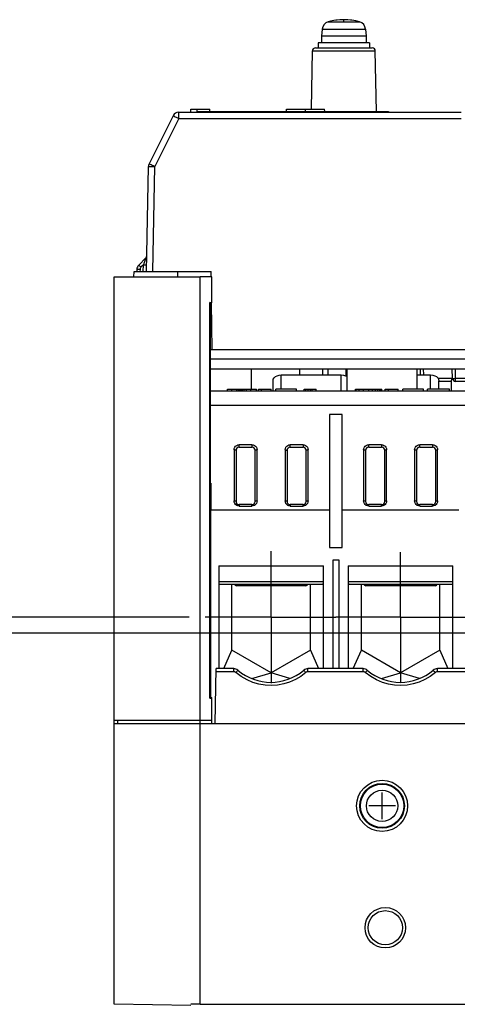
# Model space of a CAD drawing. Extents: x 0 to 420, y 0 to 297.
# Tile 30 of 67: x 255 to 282, y 68 to 130. Entities that reach past the tile are written whole.
import ezdxf

# ---------------------------------------------------------------- set-up
doc = ezdxf.new("R2010")
doc.units = 0
doc.header["$LTSCALE"] = 23.1
doc.linetypes.add('CENTER', pattern=[0.6, 0.375, -0.075, 0.075, -0.075])
doc.layers.get('0').update_dxf_attribs({"linetype": 'CONTINUOUS'})
for name, color, linetype in [('ALL_AXIS', 7, 'CONTINUOUS'), ('ALL_CURVE', 7, 'CONTINUOUS'), ('ALL_DIM', 7, 'CONTINUOUS'), ('ALL_FEATURES', 7, 'CONTINUOUS')]:
    doc.layers.add(name, color=color, linetype=linetype)
doc.dimstyles.get("Standard").update_dxf_attribs({"dimtxt": 2.5, "dimasz": 2.5, "dimexe": 1.25, "dimexo": 0.625, "dimtad": 1, "dimcen": 2.5, "dimazin": 3, "dimtfac": 1, "dimtmove": 0, "dimatfit": 3})

# ---------------------------------------------------------------- blocks, each defined once
blk = doc.blocks.new('_OPEN')
at = {"color": 0, "linetype": 'BYBLOCK'}
for p, q in [((0, 0), (-1, 0.25)), ((-1, -0.25), (0, 0)), ((-1, 0), (0, 0))]:
    blk.add_line(p, q, dxfattribs=at)
blk = doc.blocks.new('*D15')
at = {"layer": 'ALL_DIM', "color": 2, "linetype": 'CONTINUOUS'}
for p, q in [((265.149, 92.267), (235.469, 92.267)), ((236.469, 92.267), (236.469, 66.219)), ((236.469, 40.171), (236.469, 66.219)), ((262.452, 40.171), (235.469, 40.171))]:
    blk.add_line(p, q, dxfattribs=at)
at = {"layer": 'ALL_DIM', "color": 2, "linetype": 'CONTINUOUS', "xscale": 2, "yscale": 2, "zscale": 2}
for p, rotation in [((236.469, 92.267), 90), ((236.469, 40.171), 270)]:
    blk.add_blockref('_OPEN', p, dxfattribs=dict(at, rotation=rotation))
blk = doc.blocks.new('*D34')
at = {"layer": 'ALL_DIM', "color": 2, "linetype": 'CONTINUOUS'}
for p, q in [((288.349, 91.259), (245.05, 91.259)), ((246.05, 91.259), (246.05, 65.715)), ((246.05, 40.171), (246.05, 65.715)), ((262.452, 40.171), (245.05, 40.171))]:
    blk.add_line(p, q, dxfattribs=at)
at = {"layer": 'ALL_DIM', "color": 2, "linetype": 'CONTINUOUS', "xscale": 2, "yscale": 2, "zscale": 2}
for p, rotation in [((246.05, 91.259), 90), ((246.05, 40.171), 270)]:
    blk.add_blockref('_OPEN', p, dxfattribs=dict(at, rotation=rotation))
blk = doc.blocks.new('*D37')
at = {"layer": 'ALL_DIM', "color": 2, "linetype": 'CONTINUOUS'}
for p, q in [((323.428, 92.935), (389.226, 92.935)), ((388.226, 92.935), (388.226, 66.553)), ((388.226, 40.171), (388.226, 66.553)), ((261.994, 40.171), (389.226, 40.171))]:
    blk.add_line(p, q, dxfattribs=at)
at = {"layer": 'ALL_DIM', "color": 2, "linetype": 'CONTINUOUS', "xscale": 2, "yscale": 2, "zscale": 2}
for p, rotation in [((388.226, 92.935), 90), ((388.226, 40.171), 270)]:
    blk.add_blockref('_OPEN', p, dxfattribs=dict(at, rotation=rotation))

msp = doc.modelspace()

# ---------------------------------------------------------------- linework, layer by layer
at = {"color": 7, "linetype": 'CONTINUOUS'}
for p, q in [((266.583, 113.595), (265.852, 113.595)), ((266.583, 111.967), (266.583, 113.595)), ((266.452, 111.995), (266.583, 111.995)), ((266.481, 111.967), (266.583, 111.967)), ((266.452, 87.195), (266.583, 87.195)), ((266.481, 87.224), (266.583, 87.224)), ((266.583, 85.595), (266.583, 87.224)), ((266.583, 85.795), (265.852, 85.795))]:
    msp.add_line(p, q, dxfattribs=at)
at = {"layer": 'ALL_AXIS', "color": 7, "linetype": 'CONTINUOUS'}
for p, q in [((273.491, 129.123), (273.452, 128.675)), ((276.213, 129.123), (276.252, 128.675)), ((273.452, 128.675), (273.452, 128.275)), ((276.252, 128.675), (273.452, 128.675)), ((276.252, 128.675), (276.252, 128.275)), ((273.252, 128.275), (273.252, 127.955)), ((276.452, 128.275), (273.252, 128.275)), ((276.452, 128.275), (276.452, 127.955)), ((265.652, 123.955), (265.652, 123.915)), ((265.652, 123.955), (277.652, 123.955)), ((277.652, 123.955), (277.652, 123.915)), ((260.452, 113.595), (265.852, 113.595)), ((269.052, 106.555), (269.052, 107.835)), ((275.052, 106.435), (275.052, 107.835)), ((279.452, 106.555), (279.452, 107.835)), ((275.036, 107.355), (275.052, 107.355))]:
    msp.add_line(p, q, dxfattribs=at)
at = {"layer": 'ALL_AXIS', "color": 9, "linetype": 'CONTINUOUS'}
for p, q in [((273.491, 129.123), (276.213, 129.123)), ((273.867, 129.578), (275.837, 129.578))]:
    msp.add_line(p, q, dxfattribs=at)
at = {"layer": 'ALL_AXIS', "color": 7, "linetype": 'CENTER'}
for p, q in [((270.292, 92.267), (270.292, 96.41)), ((278.412, 92.267), (278.412, 96.33)), ((270.292, 92.267), (266.149, 92.267)), ((270.292, 92.267), (270.292, 88.124)), ((270.292, 92.267), (274.349, 92.267)), ((278.412, 92.267), (274.349, 92.267)), ((278.412, 92.267), (278.412, 88.204)), ((278.412, 92.267), (282.475, 92.267))]:
    msp.add_line(p, q, dxfattribs=at)
at = {"layer": 'ALL_AXIS', "color": 7, "linetype": 'CONTINUOUS'}
for radius in [1.6, 1.4]:
    msp.add_circle((277.252, 80.435), radius, dxfattribs=at)
at = {"layer": 'ALL_AXIS', "color": 9, "linetype": 'CONTINUOUS'}
for radius in [1.361, 0.985]:
    msp.add_circle((277.252, 80.435), radius, dxfattribs=at)
at = {"layer": 'ALL_AXIS', "color": 7, "linetype": 'CONTINUOUS'}
for centre, radius, start, end in [((274.852, 126.115), 3.6, 74.11915, 105.88085), ((274.009, 129.078), 0.52, 105.88085, 175), ((275.695, 129.078), 0.52, 5, 74.11915)]:
    msp.add_arc(centre, radius, start, end, dxfattribs=at)
at = {"layer": 'ALL_CURVE', "color": 40, "linetype": 'CONTINUOUS'}
for p, q in [((274.852, 129.616), (274.852, 129.715)), ((277.252, 79.595), (277.252, 81.275)), ((278.092, 80.435), (276.412, 80.435))]:
    msp.add_line(p, q, dxfattribs=at)
msp.add_arc((274.852, 126.115), 3.6, 76.5066, 103.4934, dxfattribs=at)
at = {"layer": 'ALL_FEATURES', "color": 7, "linetype": 'CONTINUOUS'}
for p, q in [((273.079, 127.955), (276.625, 127.955)), ((272.816, 124.115), (272.879, 127.759)), ((276.891, 123.955), (276.825, 127.759)), ((265.252, 123.915), (265.256, 124.115)), ((265.256, 124.115), (266.449, 124.115)), ((265.651, 123.955), (265.649, 124.115)), ((266.451, 123.955), (266.449, 124.115)), ((271.253, 123.955), (271.256, 124.115)), ((271.256, 124.115), (272.449, 124.115)), ((272.451, 123.955), (272.449, 124.115)), ((272.453, 123.955), (272.456, 124.115)), ((272.456, 124.115), (273.649, 124.115)), ((273.651, 123.955), (273.649, 124.115)), ((264.142, 123.694), (262.635, 120.681)), ((264.499, 123.915), (282.199, 123.915)), ((262.478, 113.935), (262.593, 120.509)), ((262.437, 114.78), (262.47, 114.824)), ((262.437, 114.78), (261.988, 114.331)), ((260.452, 67.995), (260.452, 113.595)), ((261.684, 113.595), (261.701, 113.935)), ((261.701, 113.935), (266.532, 113.935)), ((261.871, 114.055), (261.869, 113.935)), ((266.536, 113.595), (266.532, 113.935)), ((266.452, 87.195), (266.452, 111.995)), ((266.481, 111.967), (266.452, 111.995)), ((266.495, 111.953), (266.481, 111.967)), ((266.51, 87.253), (266.495, 111.953)), ((266.592, 109.035), (266.556, 111.966)), ((266.496, 109.035), (290.037, 109.035)), ((290.027, 108.435), (266.497, 108.435)), ((266.497, 107.835), (290.017, 107.835)), ((270.932, 107.45), (274.692, 107.45)), ((272.092, 107.45), (272.092, 107.835)), ((273.532, 107.45), (273.532, 107.835)), ((273.852, 107.835), (273.852, 107.45)), ((274.972, 107.835), (274.972, 107.39)), ((279.452, 107.45), (280.292, 107.45)), ((279.659, 107.45), (279.652, 107.835)), ((281.663, 107.232), (281.652, 107.835)), ((270.412, 106.435), (270.412, 107.082)), ((280.812, 106.555), (280.812, 107.082)), ((281.612, 107.035), (280.812, 107.035)), ((281.612, 107.082), (281.63, 107.177)), ((281.612, 106.435), (281.612, 107.082)), ((281.63, 107.177), (281.663, 107.233)), ((288.066, 107.035), (281.863, 107.035)), ((289.992, 106.435), (266.498, 106.435)), ((267.556, 106.435), (267.556, 106.555)), ((267.556, 106.555), (269.38, 106.555)), ((267.828, 106.435), (267.828, 106.555)), ((268.132, 106.435), (268.132, 106.555)), ((268.244, 106.435), (268.244, 106.555)), ((268.34, 106.435), (268.34, 106.555)), ((268.42, 106.435), (268.42, 106.555)), ((268.5, 106.435), (268.5, 106.555)), ((268.596, 106.435), (268.596, 106.555)), ((268.756, 106.435), (268.756, 106.555)), ((269.028, 106.435), (269.028, 106.555)), ((269.38, 106.435), (269.38, 106.555)), ((269.492, 106.435), (269.492, 106.555)), ((269.492, 106.555), (270.292, 106.555)), ((269.684, 106.435), (269.684, 106.555)), ((270.292, 106.435), (270.292, 106.555)), ((270.596, 106.435), (270.596, 106.555)), ((271.892, 106.555), (270.596, 106.555)), ((271.892, 106.435), (271.892, 106.555)), ((272.356, 106.435), (272.356, 106.555)), ((272.356, 106.555), (273.124, 106.555)), ((272.468, 106.435), (272.468, 106.555)), ((272.612, 106.435), (272.612, 106.555)), ((272.756, 106.435), (272.756, 106.555)), ((272.868, 106.435), (272.868, 106.555)), ((273.124, 106.435), (273.124, 106.555)), ((275.58, 106.435), (275.58, 106.555)), ((275.58, 106.555), (277.228, 106.555)), ((275.628, 106.435), (275.628, 106.555)), ((275.804, 106.435), (275.804, 106.555)), ((276.076, 106.435), (276.076, 106.555)), ((276.428, 106.435), (276.428, 106.555)), ((276.652, 106.435), (276.652, 106.555)), ((276.844, 106.435), (276.844, 106.555)), ((276.988, 106.435), (276.988, 106.555)), ((277.116, 106.435), (277.116, 106.555)), ((277.196, 106.435), (277.196, 106.555)), ((277.228, 106.435), (277.228, 106.555)), ((277.452, 106.435), (277.452, 106.555)), ((277.452, 106.555), (278.252, 106.555)), ((277.644, 106.435), (277.644, 106.555)), ((278.252, 106.435), (278.252, 106.555)), ((278.556, 106.435), (278.556, 106.555)), ((279.852, 106.555), (278.556, 106.555)), ((279.852, 106.435), (279.852, 106.555)), ((280.092, 106.435), (280.092, 106.555)), ((281.468, 106.555), (280.092, 106.555)), ((281.468, 106.435), (281.468, 106.555)), ((273.952, 104.966), (273.952, 96.635)), ((274.752, 104.966), (273.952, 104.966)), ((274.752, 96.635), (274.752, 104.966)), ((268.092, 102.715), (268.092, 99.515)), ((268.292, 102.915), (269.092, 102.915)), ((269.292, 99.515), (269.292, 102.715)), ((271.292, 102.715), (271.292, 99.515)), ((271.492, 102.915), (272.292, 102.915)), ((272.492, 99.515), (272.492, 102.715)), ((276.212, 102.715), (276.212, 99.515)), ((276.412, 102.915), (277.212, 102.915)), ((277.412, 99.515), (277.412, 102.715)), ((279.412, 102.715), (279.412, 99.515)), ((279.612, 102.915), (280.412, 102.915)), ((280.612, 99.515), (280.612, 102.715)), ((266.509, 98.995), (266.503, 98.995)), ((266.509, 98.995), (273.952, 98.995)), ((269.092, 99.315), (268.292, 99.315)), ((272.292, 99.315), (271.492, 99.315)), ((274.752, 98.995), (282.072, 98.995)), ((277.212, 99.315), (276.412, 99.315)), ((280.412, 99.315), (279.612, 99.315)), ((273.952, 96.635), (274.752, 96.635)), ((274.152, 95.835), (274.152, 89.035)), ((274.552, 95.835), (274.152, 95.835)), ((274.552, 89.035), (274.552, 95.835)), ((267.012, 95.479), (267.012, 89.035)), ((267.012, 95.479), (273.572, 95.479)), ((273.572, 89.035), (273.572, 95.479)), ((275.132, 95.479), (275.132, 89.035)), ((275.132, 95.479), (281.692, 95.479)), ((281.692, 89.035), (281.692, 95.479)), ((267.108, 94.335), (273.476, 94.335)), ((267.832, 90.201), (267.832, 94.335)), ((268.068, 94.244), (268.101, 94.335)), ((272.472, 94.235), (268.112, 94.235)), ((272.483, 94.335), (272.516, 94.244)), ((272.752, 90.201), (272.752, 94.335)), ((275.228, 94.335), (281.596, 94.335)), ((275.952, 90.201), (275.952, 94.335)), ((276.188, 94.244), (276.221, 94.335)), ((280.592, 94.235), (276.232, 94.235)), ((280.603, 94.335), (280.636, 94.244)), ((280.872, 90.201), (280.872, 94.335)), ((267.322, 89.035), (267.832, 90.201)), ((270.292, 88.781), (267.832, 90.201)), ((272.752, 90.201), (270.292, 88.781)), ((272.752, 90.201), (273.262, 89.035)), ((275.442, 89.035), (275.952, 90.201)), ((278.412, 88.781), (275.952, 90.201)), ((280.872, 90.201), (278.412, 88.781)), ((280.872, 90.201), (281.382, 89.035)), ((266.792, 85.595), (266.852, 89.035)), ((267.944, 89.035), (266.852, 89.035)), ((276.064, 89.035), (272.6, 89.035)), ((284.184, 89.035), (280.72, 89.035)), ((269.089, 88.408), (270.292, 88.781)), ((271.47, 88.415), (270.292, 88.781)), ((277.209, 88.408), (278.412, 88.781)), ((279.59, 88.415), (278.412, 88.781)), ((266.452, 87.195), (266.481, 87.224)), ((266.481, 87.224), (266.51, 87.253)), ((265.852, 85.795), (260.452, 85.795)), ((260.652, 85.795), (260.652, 85.595)), ((260.452, 85.595), (283.535, 85.595)), ((265.252, 67.911), (260.452, 67.995)), ((265.852, 67.995), (351.052, 67.995))]:
    msp.add_line(p, q, dxfattribs=at)
at = {"layer": 'ALL_FEATURES', "color": 9, "linetype": 'CONTINUOUS'}
for p, q in [((272.879, 127.759), (276.825, 127.759)), ((264.499, 123.522), (262.993, 120.509)), ((264.499, 123.522), (264.499, 123.915)), ((264.499, 123.522), (282.199, 123.522)), ((262.878, 113.935), (262.993, 120.509)), ((262.285, 114.349), (262.129, 114.193)), ((262.278, 113.935), (262.285, 114.349)), ((262.317, 114.44), (262.285, 114.349)), ((262.371, 114.594), (262.317, 114.44)), ((262.071, 114.055), (262.068, 113.935)), ((264.452, 113.595), (264.452, 113.935)), ((265.852, 67.995), (265.852, 113.595)), ((270.932, 106.555), (270.932, 107.45)), ((274.692, 106.435), (274.692, 107.45)), ((279.859, 107.45), (279.852, 107.835)), ((280.292, 106.555), (280.292, 107.45)), ((281.863, 107.228), (281.852, 107.835)), ((281.663, 107.228), (280.765, 107.228)), ((281.863, 107.035), (281.863, 107.228)), ((288.063, 107.228), (281.863, 107.228)), ((266.499, 105.546), (290.574, 105.546)), ((267.972, 102.746), (267.972, 99.546)), ((268.292, 102.915), (268.292, 103.066)), ((269.092, 103.066), (268.292, 103.066)), ((269.092, 103.066), (269.092, 102.915)), ((269.412, 99.546), (269.412, 102.747)), ((271.172, 102.746), (271.172, 99.546)), ((271.492, 102.915), (271.492, 103.066)), ((272.292, 103.066), (271.492, 103.066)), ((272.292, 103.066), (272.292, 102.915)), ((272.612, 99.546), (272.612, 102.747)), ((276.092, 102.746), (276.092, 99.546)), ((276.412, 102.915), (276.412, 103.066)), ((277.212, 103.066), (276.412, 103.066)), ((277.212, 103.066), (277.212, 102.915)), ((277.532, 99.546), (277.532, 102.747)), ((279.292, 102.746), (279.292, 99.546)), ((279.612, 102.915), (279.612, 103.066)), ((280.412, 103.066), (279.612, 103.066)), ((280.412, 103.066), (280.412, 102.915)), ((280.732, 99.546), (280.732, 102.747)), ((266.502, 100.654), (266.509, 98.995)), ((266.509, 88.221), (266.509, 98.995)), ((268.292, 99.315), (268.292, 99.226)), ((268.292, 99.226), (269.092, 99.226)), ((269.092, 99.226), (269.092, 99.315)), ((271.492, 99.315), (271.492, 99.226)), ((271.492, 99.226), (272.292, 99.226)), ((272.292, 99.226), (272.292, 99.315)), ((276.412, 99.226), (276.412, 99.315)), ((276.412, 99.226), (277.212, 99.226)), ((277.212, 99.226), (277.212, 99.315)), ((279.612, 99.226), (279.612, 99.315)), ((279.612, 99.226), (280.412, 99.226)), ((280.412, 99.226), (280.412, 99.315)), ((273.572, 94.478), (267.012, 94.478)), ((281.692, 94.478), (275.132, 94.478)), ((267.944, 88.839), (267.944, 89.035)), ((272.6, 88.839), (272.6, 89.035)), ((276.064, 88.839), (276.064, 89.035)), ((280.72, 88.839), (280.72, 89.035)), ((267.944, 88.839), (266.849, 88.839)), ((276.064, 88.839), (272.6, 88.839)), ((284.184, 88.839), (280.72, 88.839)), ((266.509, 87.224), (266.509, 87.253))]:
    msp.add_line(p, q, dxfattribs=at)
for points in [[(264.142, 123.694), (264.151, 123.691), (264.178, 123.679), (264.221, 123.659), (264.277, 123.632), (264.345, 123.599), (264.42, 123.562), (264.499, 123.522)], [(262.593, 120.509), (262.603, 120.51), (262.632, 120.511), (262.68, 120.512), (262.743, 120.512), (262.819, 120.511), (262.904, 120.51), (262.993, 120.509)], [(262.993, 120.509), (262.914, 120.548), (262.838, 120.585), (262.771, 120.618), (262.714, 120.645), (262.671, 120.665), (262.644, 120.677), (262.635, 120.681)], [(262.129, 114.193), (262.093, 114.229), (262.059, 114.263), (262.03, 114.291), (262.007, 114.313), (261.993, 114.326), (261.988, 114.331)], [(262.129, 114.193), (262.105, 114.163), (262.087, 114.13), (262.075, 114.093), (262.071, 114.055)], [(262.285, 114.349), (262.337, 114.348), (262.385, 114.348), (262.427, 114.347), (262.458, 114.348), (262.478, 114.348), (262.485, 114.349)], [(262.437, 114.78), (262.435, 114.775), (262.43, 114.762), (262.421, 114.737), (262.408, 114.701), (262.371, 114.594)], [(262.071, 114.055), (262.019, 114.056), (261.971, 114.056), (261.929, 114.056), (261.897, 114.056), (261.877, 114.056), (261.871, 114.055)], [(281.663, 107.232), (281.67, 107.23), (281.69, 107.229), (281.721, 107.228), (281.763, 107.227), (281.811, 107.228), (281.863, 107.228)], [(267.972, 102.746), (267.984, 102.831), (268.017, 102.909), (268.068, 102.975), (268.134, 103.025), (268.211, 103.056), (268.292, 103.066)], [(268.092, 102.715), (268.086, 102.725), (268.069, 102.733), (268.043, 102.74), (268.009, 102.745), (267.972, 102.746)], [(269.092, 103.066), (269.173, 103.056), (269.25, 103.025), (269.316, 102.975), (269.368, 102.909), (269.401, 102.831), (269.412, 102.747)], [(269.412, 102.746), (269.375, 102.745), (269.342, 102.74), (269.315, 102.733), (269.298, 102.725), (269.292, 102.715)], [(271.172, 102.746), (271.184, 102.831), (271.217, 102.909), (271.268, 102.975), (271.334, 103.025), (271.411, 103.056), (271.492, 103.066)], [(271.172, 102.746), (271.208, 102.745), (271.242, 102.74), (271.27, 102.733), (271.287, 102.724), (271.292, 102.715)], [(272.292, 103.066), (272.373, 103.056), (272.45, 103.025), (272.516, 102.975), (272.568, 102.909), (272.601, 102.831), (272.612, 102.747)], [(272.612, 102.746), (272.575, 102.745), (272.542, 102.74), (272.515, 102.733), (272.498, 102.725), (272.492, 102.715)], [(276.092, 102.746), (276.104, 102.831), (276.137, 102.909), (276.188, 102.975), (276.254, 103.025), (276.331, 103.056), (276.412, 103.066)], [(276.212, 102.715), (276.206, 102.725), (276.189, 102.733), (276.163, 102.74), (276.129, 102.745), (276.092, 102.746)], [(277.212, 103.066), (277.293, 103.056), (277.37, 103.025), (277.436, 102.975), (277.488, 102.909), (277.521, 102.831), (277.532, 102.747)], [(277.532, 102.746), (277.495, 102.745), (277.462, 102.74), (277.435, 102.733), (277.418, 102.725), (277.412, 102.715)], [(279.292, 102.746), (279.304, 102.831), (279.337, 102.909), (279.388, 102.975), (279.454, 103.025), (279.531, 103.056), (279.612, 103.066)], [(279.412, 102.715), (279.406, 102.725), (279.389, 102.733), (279.363, 102.74), (279.329, 102.745), (279.292, 102.746)], [(280.412, 103.066), (280.493, 103.056), (280.57, 103.025), (280.636, 102.975), (280.688, 102.909), (280.721, 102.831), (280.732, 102.747)], [(280.732, 102.746), (280.695, 102.745), (280.662, 102.74), (280.635, 102.733), (280.618, 102.725), (280.612, 102.715)], [(268.092, 99.515), (268.087, 99.524), (268.07, 99.533), (268.042, 99.54), (268.008, 99.545), (267.972, 99.546)], [(268.292, 99.226), (268.212, 99.237), (268.135, 99.267), (268.068, 99.317), (268.017, 99.385), (267.984, 99.463), (267.972, 99.546)], [(269.412, 99.546), (269.401, 99.463), (269.368, 99.385), (269.316, 99.317), (269.249, 99.267), (269.172, 99.237), (269.092, 99.226)], [(269.412, 99.546), (269.376, 99.545), (269.342, 99.54), (269.315, 99.533), (269.298, 99.524), (269.292, 99.515)], [(271.292, 99.515), (271.287, 99.524), (271.27, 99.533), (271.242, 99.54), (271.208, 99.545), (271.172, 99.546)], [(271.492, 99.226), (271.412, 99.237), (271.335, 99.267), (271.268, 99.317), (271.217, 99.385), (271.184, 99.463), (271.172, 99.546)], [(272.612, 99.546), (272.601, 99.463), (272.568, 99.385), (272.516, 99.317), (272.449, 99.267), (272.372, 99.237), (272.292, 99.226)], [(272.612, 99.546), (272.576, 99.545), (272.542, 99.54), (272.515, 99.533), (272.498, 99.524), (272.492, 99.515)], [(276.212, 99.515), (276.207, 99.524), (276.19, 99.533), (276.162, 99.54), (276.128, 99.545), (276.092, 99.546)], [(276.412, 99.226), (276.332, 99.237), (276.255, 99.267), (276.188, 99.317), (276.137, 99.385), (276.104, 99.463), (276.092, 99.546)], [(277.532, 99.546), (277.521, 99.463), (277.488, 99.385), (277.436, 99.317), (277.369, 99.267), (277.292, 99.237), (277.212, 99.226)], [(277.532, 99.546), (277.496, 99.545), (277.462, 99.54), (277.435, 99.533), (277.418, 99.524), (277.412, 99.515)], [(279.412, 99.515), (279.407, 99.524), (279.39, 99.533), (279.362, 99.54), (279.328, 99.545), (279.292, 99.546)], [(279.612, 99.226), (279.532, 99.237), (279.455, 99.267), (279.388, 99.317), (279.337, 99.385), (279.304, 99.463), (279.292, 99.546)], [(280.732, 99.546), (280.721, 99.463), (280.688, 99.385), (280.636, 99.317), (280.569, 99.267), (280.492, 99.237), (280.412, 99.226)], [(280.732, 99.546), (280.696, 99.545), (280.662, 99.54), (280.635, 99.533), (280.618, 99.524), (280.612, 99.515)], [(268.074, 88.791), (268.108, 88.83), (268.139, 88.866), (268.166, 88.896), (268.187, 88.92), (268.2, 88.934), (268.205, 88.939)], [(272.47, 88.791), (272.436, 88.83), (272.405, 88.866), (272.378, 88.896), (272.358, 88.92), (272.344, 88.934), (272.34, 88.939)], [(276.194, 88.791), (276.228, 88.83), (276.259, 88.866), (276.286, 88.896), (276.307, 88.92), (276.32, 88.934), (276.325, 88.939)], [(280.59, 88.791), (280.556, 88.83), (280.525, 88.866), (280.498, 88.896), (280.478, 88.92), (280.464, 88.934), (280.46, 88.939)], [(268.074, 88.791), (268.046, 88.811), (268.014, 88.826), (267.98, 88.835), (267.944, 88.839)], [(272.47, 88.791), (272.148, 88.547), (271.812, 88.35), (271.453, 88.192), (271.079, 88.076), (270.695, 88.005), (270.306, 87.979), (269.915, 87.998), (269.529, 88.061), (269.153, 88.169), (268.78, 88.326), (268.415, 88.534), (268.074, 88.791)], [(272.6, 88.839), (272.565, 88.836), (272.532, 88.827), (272.499, 88.812), (272.47, 88.791)], [(276.194, 88.791), (276.166, 88.811), (276.134, 88.826), (276.1, 88.835), (276.064, 88.839)], [(280.59, 88.791), (280.268, 88.547), (279.932, 88.35), (279.573, 88.192), (279.199, 88.076), (278.815, 88.005), (278.426, 87.979), (278.035, 87.998), (277.649, 88.061), (277.273, 88.169), (276.9, 88.326), (276.535, 88.534), (276.194, 88.791)], [(280.72, 88.839), (280.685, 88.836), (280.652, 88.827), (280.619, 88.812), (280.59, 88.791)]]:
    msp.add_lwpolyline(points, dxfattribs=at)
at = {"layer": 'ALL_FEATURES', "color": 7, "linetype": 'CONTINUOUS'}
for points in [[(270.412, 107.082), (270.43, 107.177), (270.482, 107.266), (270.564, 107.342), (270.672, 107.4), (270.798, 107.437), (270.932, 107.45)], [(274.692, 107.45), (274.827, 107.437), (274.952, 107.4), (275.052, 107.346)], [(280.292, 107.45), (280.427, 107.437), (280.552, 107.4), (280.66, 107.342), (280.742, 107.266), (280.794, 107.177), (280.812, 107.082)], [(267.012, 94.372), (267.043, 94.352), (267.075, 94.339), (267.108, 94.335)], [(273.476, 94.335), (273.509, 94.339), (273.541, 94.352), (273.572, 94.372)], [(275.132, 94.372), (275.163, 94.352), (275.195, 94.339), (275.228, 94.335)], [(281.596, 94.335), (281.629, 94.339), (281.661, 94.352), (281.692, 94.372)], [(265.852, 67.995), (265.652, 67.995), (265.452, 67.995), (265.252, 67.995)]]:
    msp.add_lwpolyline(points, dxfattribs=at)
for radius in [1.27, 1.07]:
    msp.add_circle((277.452, 72.795), radius, dxfattribs=at)
for centre, radius, start, end in [((273.079, 127.755), 0.2, 90, 179), ((276.625, 127.755), 0.2, 1, 90), ((264.499, 123.515), 0.4, 90, 153.43495), ((262.993, 120.502), 0.4, 153.43495, 179), ((262.295, 114.921), 0.2, 315, 344.33326), ((262.271, 114.048), 0.4, 135, 179), ((281.863, 107.235), 0.2, 181, 270), ((268.292, 102.715), 0.2, 90, 180), ((269.092, 102.715), 0.2, 0, 90), ((271.492, 102.715), 0.2, 90, 180), ((272.292, 102.715), 0.2, 0, 90), ((276.412, 102.715), 0.2, 90, 180), ((277.212, 102.715), 0.2, 0, 90), ((279.612, 102.715), 0.2, 90, 180), ((280.412, 102.715), 0.2, 0, 90), ((268.292, 99.515), 0.2, 180, 270), ((269.092, 99.515), 0.2, 270, 360), ((271.492, 99.515), 0.2, 180, 270), ((272.292, 99.515), 0.2, 270, 360), ((276.412, 99.515), 0.2, 180, 270), ((277.212, 99.515), 0.2, 270, 360), ((279.612, 99.515), 0.2, 180, 270), ((280.412, 99.515), 0.2, 270, 360), ((268.112, 94.355), 0.12, 189.59407, 270), ((272.472, 94.355), 0.12, 270, 350.40593), ((276.232, 94.355), 0.12, 189.59407, 270), ((280.592, 94.355), 0.12, 270, 350.40593), ((267.944, 88.635), 0.4, 49.4445, 90), ((270.272, 91.355), 3.18, 229.4445, 310.5555), ((272.6, 88.635), 0.4, 90, 130.5555), ((276.064, 88.635), 0.4, 49.4445, 90), ((278.392, 91.355), 3.18, 229.4445, 310.5555), ((280.72, 88.635), 0.4, 90, 130.5555)]:
    msp.add_arc(centre, radius, start, end, dxfattribs=at)

# ---------------------------------------------------------------- dimensions: what is measured, and where the dimension line sits
at = {"layer": 'ALL_DIM', "color": 2, "linetype": 'CONTINUOUS'}
for base, p1, p2, picture, middle in [((388.226, 92.935), (260.994, 40.171), (322.428, 92.935), '*D37', (388.226, 59.673)), ((236.469, 92.267), (263.452, 40.171), (266.149, 92.267), '*D15', (236.469, 59.339)), ((246.05, 91.259), (263.452, 40.171), (289.349, 91.259), '*D34', (246.05, 58.835))]:
    dim = msp.add_linear_dim(base=base, p1=p1, p2=p2, angle=90, dimstyle='Standard', dxfattribs=at)
    dim.commit()
    dim.dimension.update_dxf_attribs({"geometry": picture, "text_midpoint": middle, "dimtype": 128})

doc.saveas('drawing.dxf')
